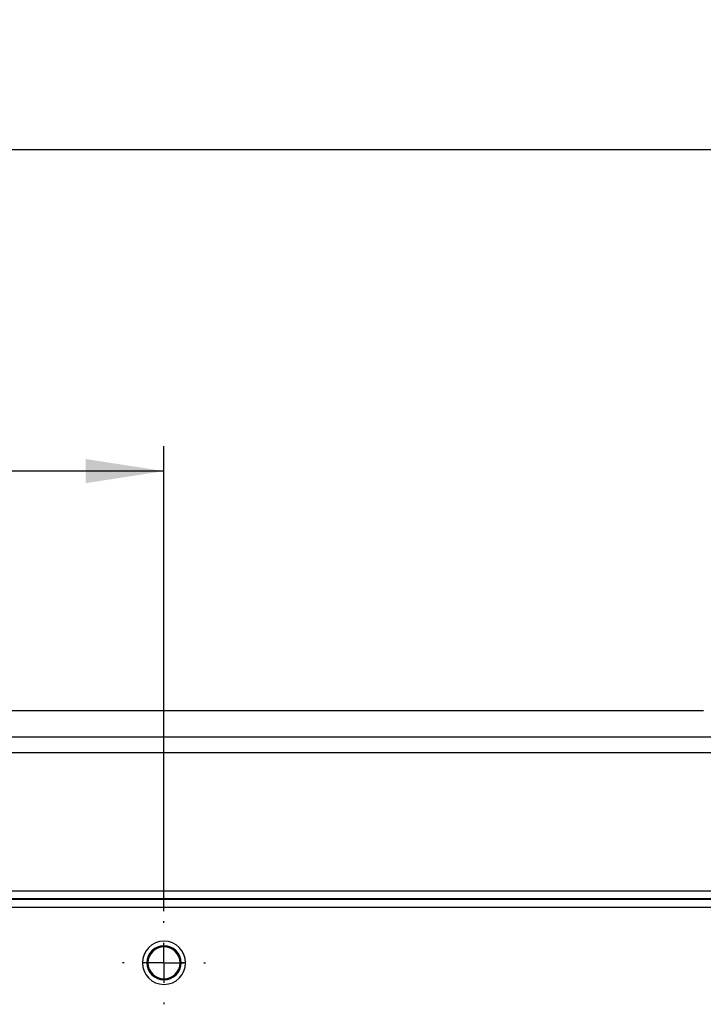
# Model space of a CAD drawing. Header units: millimetres. Extents: x 0 to 1118, y 0 to 864.
# Tile 23 of 67: x 424 to 511, y 232 to 357. Entities that reach past the tile are written whole.
import ezdxf

# ---------------------------------------------------------------- set-up
doc = ezdxf.new("R2010")
doc.units = ezdxf.units.MM
doc.linetypes.add('CENTERX2', pattern=[20.32, 12.7, -2.54, 2.54, -2.54])
doc.layers.add('CENTER', color=40, linetype='CENTERX2')
doc.layers.add('DIMENSIONS', color=140, linetype='Continuous', lineweight=25)
doc.styles.add('SLDTEXTSTYLE0', font='TXT', dxfattribs={"width": 0.75})
doc.dimstyles.new('SLDDIMSTYLE0', dxfattribs={"dimtxt": 10, "dimasz": 10, "dimexe": 0, "dimexo": 0.0625, "dimgap": 2.5, "dimtad": 0, "dimtih": 1, "dimtoh": 1, "dimdec": 1, "dimrnd": 1e-09, "dimzin": 4, "dimdsep": 46, "dimtxsty": 'SLDTEXTSTYLE0', "dimsah": 1, "dimcen": 0.09, "dimadec": 0, "dimazin": 1, "dimtfac": 1, "dimtdec": 1, "dimtofl": 0, "dimtmove": 0, "dimatfit": 3, "dimfxl": 0, "dimfrac": 2, "dimtolj": 1, "dimtzin": 12, "dimarcsym": 0})

# ---------------------------------------------------------------- blocks, each defined once
blk = doc.blocks.new('_D_10')
at = {"layer": 'DIMENSIONS'}
for p, q in [((214.5, 243.63), (214.5, 343.86)), ((560.5, 243.63), (560.5, 343.86)), ((370.88, 342.16), (367.83, 342.16)), ((367.83, 342.16), (367.83, 326.28)), ((404.13, 342.16), (407.18, 342.16)), ((407.18, 342.16), (407.18, 326.28)), ((214.5, 340.69), (362.76, 340.69)), ((560.5, 340.69), (412.25, 340.69)), ((367.83, 326.28), (370.88, 326.28)), ((407.18, 326.28), (404.13, 326.28))]:
    blk.add_line(p, q, dxfattribs=at)
for points in [[(214.5, 340.69), (224.5, 339.15), (224.5, 342.22)], [(560.5, 340.69), (550.5, 342.22), (550.5, 339.15)]]:
    blk.add_solid(points, dxfattribs=at)
at = {"layer": 'DIMENSIONS', "char_height": 10, "attachment_point": 1, "style": 'SLDTEXTSTYLE0'}
for s, insert in [('346.0', (370.88, 357.08)), ('13.62', (370.88, 339.17))]:
    blk.add_mtext(s, dxfattribs=dict(at, insert=insert))
blk = doc.blocks.new('_D_11')
at = {"layer": 'DIMENSIONS'}
for p, q in [((332.5, 243.63), (332.5, 302.9)), ((442.5, 243.63), (442.5, 302.9)), ((374.57, 301.2), (371.53, 301.2)), ((371.53, 301.2), (371.53, 285.33)), ((400.44, 301.2), (403.48, 301.2)), ((403.48, 301.2), (403.48, 285.33)), ((332.5, 299.73), (366.45, 299.73)), ((442.5, 299.73), (408.56, 299.73)), ((371.53, 285.33), (374.57, 285.33)), ((403.48, 285.33), (400.44, 285.33))]:
    blk.add_line(p, q, dxfattribs=at)
for points in [[(332.5, 299.73), (342.5, 298.19), (342.5, 301.27)], [(442.5, 299.73), (432.5, 301.27), (432.5, 298.19)]]:
    blk.add_solid(points, dxfattribs=at)
at = {"layer": 'DIMENSIONS', "char_height": 10, "attachment_point": 1, "style": 'SLDTEXTSTYLE0'}
for s, insert in [('110.0', (370.88, 316.12)), ('4.33', (374.57, 298.22))]:
    blk.add_mtext(s, dxfattribs=dict(at, insert=insert))
blk = doc.blocks.new('SW_CENTERMARKSYMBOL_7')
at = {"layer": 'CENTER', "color": 0}
for p, q in [((0, 5.08), (0, 5.29)), ((0, 0), (0, 2.54)), ((-5.08, 0), (-5.29, 0)), ((0, 0), (-2.54, 0)), ((0, 0), (0, -2.54)), ((0, 0), (2.54, 0)), ((5.08, 0), (5.29, 0)), ((0, -5.08), (0, -5.29))]:
    blk.add_line(p, q, dxfattribs=at)

msp = doc.modelspace()

# ---------------------------------------------------------------- linework, layer by layer
for p, q in [((511.24, 269.2), (263.74, 269.2)), ((512.38, 265.82), (421.69, 265.82)), ((512.38, 263.83), (262.63, 263.83)), ((214.5, 246.25), (560.5, 246.25)), ((214.5, 245.26), (560.5, 245.26)), ((560.5, 245.12), (214.5, 245.12)), ((560.5, 244.12), (214.5, 244.12)), ((440.33, 237.07), (439.75, 237.07)), ((440.47, 237.07), (440.33, 237.07)), ((444.68, 237.07), (444.54, 237.07)), ((445.25, 237.07), (444.68, 237.07))]:
    msp.add_line(p, q)
for radius, start, end in [(2.75, 0, 180), (2.18, 0, 180), (2.04, 0, 180), (2.75, 180, 0), (2.18, 180, 0), (2.04, 180, 0)]:
    msp.add_arc((442.5, 237.07), radius, start, end)

# ---------------------------------------------------------------- block references
at = {"layer": 'CENTER'}
msp.add_blockref('SW_CENTERMARKSYMBOL_7', (442.5, 237.07), dxfattribs=at)

# ---------------------------------------------------------------- dimensions: what is measured, and where the dimension line sits
at = {"layer": 'DIMENSIONS'}
for base, p1, p2, picture, middle in [((560.5, 340.69), (214.5, 242.36), (560.5, 242.36), '_D_10', (387.5, 340.69)), ((442.5, 299.73), (332.5, 242.36), (442.5, 242.36), '_D_11', (387.5, 299.73))]:
    dim = msp.add_linear_dim(base=base, p1=p1, p2=p2, dimstyle='SLDDIMSTYLE0', dxfattribs=at)
    dim.commit()
    dim.dimension.update_dxf_attribs({"geometry": picture, "text_midpoint": middle, "dimtype": 160})

doc.saveas('drawing.dxf')
